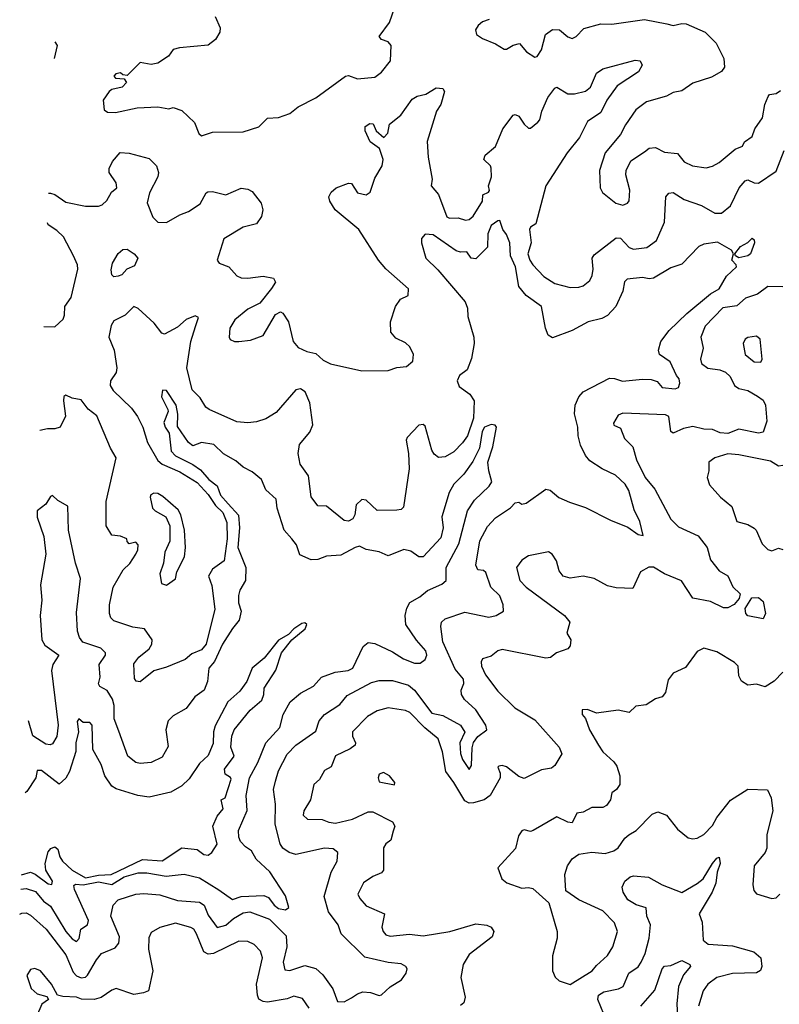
# Model space of a CAD drawing. Extents: x 1690054 to 1842981, y 782881 to 914114.
# Tile 11 of 256: x 1690665 to 1694129, y 806623 to 811112. Entities that reach past the tile are written whole.
import ezdxf

# ---------------------------------------------------------------- set-up
doc = ezdxf.new("R2010")
doc.units = 0

msp = doc.modelspace()

# ---------------------------------------------------------------- linework, layer by layer
at = {"layer": '0CON10XD'}
for points in [[(1691557, 811127), (1691578.9, 811075), (1691577.5, 811055), (1691558.6, 811021.4), (1691525, 810996.2), (1691393.6, 810983.6), (1691365, 810975.8), (1691343.3, 810945), (1691295, 810914.2), (1691265, 810908), (1691215, 810916.7), (1691155, 810857.5), (1691135, 810860), (1691125, 810870), (1691103.3, 810865), (1691093.8, 810855), (1691102.5, 810845), (1691141.7, 810841.7), (1691152.5, 810825), (1691132.5, 810805), (1691086, 810794), (1691073.3, 810785), (1691045.8, 810745), (1691050.3, 810700.3), (1691065, 810690), (1691101.7, 810688.3), (1691200.5, 810709.5), (1691295, 810714.5), (1691345, 810706), (1691365, 810712), (1691405, 810698), (1691463, 810643), (1691482.8, 810592.8), (1691495, 810582.2), (1691545, 810599.1), (1691685, 810600.6), (1691755, 810623.3), (1691795, 810662.9), (1691845, 810666.2), (1691896.7, 810685), (1691935, 810714), (1692015, 810756), (1692151.2, 810855), (1692165, 810857.5), (1692205, 810843.1), (1692285, 810850), (1692315, 810872), (1692356, 810925), (1692358.8, 810995), (1692345, 811011.2), (1692315, 811021.2), (1692304, 811035), (1692351.5, 811098.5), (1692373.7, 811165)], [(1692806.7, 811113.3), (1692775, 811101.9), (1692756, 811085), (1692744.2, 811065), (1692748.8, 811045), (1692775, 811025.8), (1692835, 811002), (1692875, 810978.1), (1692885, 810977.5), (1692916.1, 810996.1), (1692945, 811003.8), (1692975.6, 810965.6), (1693015, 810941.2), (1693025, 810943.8), (1693044.4, 810975), (1693062.9, 811045), (1693095, 811067.5), (1693126.3, 811066.3), (1693165, 811034), (1693185, 811026.2), (1693203.3, 811035), (1693238.1, 811071.9), (1693315, 811092.5), (1693365, 811092.1), (1693515, 811113.2), (1693616.5, 811093.5), (1693645, 811085.4), (1693685, 811094.5), (1693705, 811092.5), (1693791.4, 811055), (1693841.1, 811005), (1693875.5, 810935.5), (1693879.5, 810895), (1693865, 810875.6), (1693820.7, 810849.3), (1693735, 810822), (1693685, 810786.9), (1693645, 810780), (1693615, 810763.3), (1693523.2, 810736.8), (1693475, 810700.8), (1693427.6, 810632.4), (1693405, 810588.6), (1693335, 810505.7), (1693309.6, 810425), (1693312.5, 810345), (1693323.6, 810323.6), (1693383.3, 810275), (1693415, 810266), (1693436.7, 810275), (1693444.2, 810285.8), (1693448.2, 810335), (1693430, 810405), (1693430.8, 810425), (1693451.8, 810468.2), (1693515, 810509.6), (1693535, 810525.9), (1693565, 810530), (1693605, 810508.1), (1693665, 810501.5), (1693695, 810464.5), (1693733.3, 810445), (1693795, 810437.1), (1693825, 810444.4), (1693855, 810461.1), (1693927.8, 810522.2), (1693961.4, 810535), (1693970.6, 810555), (1694005, 810580), (1694017.1, 810615), (1694052.1, 810665), (1694063.4, 810725), (1694077.9, 810762.1), (1694085, 810771.2), (1694115, 810776), (1694135, 810788.8)], [(1690825.4, 811011.4), (1690836.7, 810995), (1690822.1, 810935.7)], [(1690796.8, 810320.5), (1690805, 810321.4), (1690825, 810314.4), (1690875, 810280), (1690965, 810262.5), (1691025, 810262.1), (1691041.9, 810268.1), (1691063, 810287), (1691083.9, 810326.1), (1691107.5, 810345), (1691105, 810367.5), (1691072.5, 810415), (1691073, 810433), (1691088.8, 810465), (1691124, 810506), (1691165, 810504.2), (1691255, 810479.2), (1691288.9, 810445), (1691298.1, 810415), (1691295.6, 810395), (1691256.7, 810323.3), (1691246.9, 810276.9), (1691272, 810212), (1691295, 810188.5), (1691335, 810187.2), (1691395, 810222.4), (1691435, 810237.1), (1691487.6, 810272.4), (1691515, 810323.3), (1691522.7, 810327.3), (1691545, 810328), (1691605, 810313.3), (1691675, 810343.3), (1691705, 810338.8), (1691725, 810328), (1691766, 810275), (1691774, 810245), (1691768, 810215), (1691745, 810181.2), (1691685, 810166.7), (1691596.7, 810113.3), (1691565.9, 810015), (1691575, 810002), (1691619.4, 809985), (1691654.7, 809944.7), (1691675, 809935.6), (1691705, 809933.5), (1691775, 809942.9), (1691822.9, 809932.9), (1691832.5, 809915), (1691813.2, 809886.8), (1691760, 809820), (1691705, 809792.2), (1691646.4, 809743.7), (1691623.5, 809705), (1691620, 809665), (1691624.6, 809654.6), (1691644.7, 809644.7), (1691665, 809644.8), (1691718.4, 809651.6), (1691775, 809671.9), (1691832.1, 809767.9), (1691855, 809779.5), (1691865, 809774.3), (1691891.2, 809735), (1691912.4, 809645), (1691935, 809617.8), (1691975, 809598.6), (1692015, 809590.6), (1692049.4, 809559.4), (1692082.4, 809542.4), (1692225, 809511.2), (1692345, 809512.6), (1692385, 809526.1), (1692429.1, 809530.9), (1692458, 809555), (1692461.4, 809585), (1692445, 809621.2), (1692425, 809638.1), (1692380.2, 809660.2), (1692357.6, 809687.6), (1692355.5, 809734.5), (1692379.2, 809805), (1692402.1, 809837.9), (1692436.7, 809855), (1692437.5, 809885), (1692335, 809975.5), (1692301.2, 810015), (1692211.5, 810155), (1692104.5, 810245), (1692078.9, 810285), (1692075.5, 810305), (1692085.6, 810325), (1692108.6, 810345), (1692165, 810367.3), (1692177.8, 810365), (1692205, 810322.2), (1692245, 810314), (1692263.1, 810325), (1692285, 810389.4), (1692318.9, 810445), (1692322.2, 810475), (1692305.7, 810525), (1692263.1, 810555), (1692240.4, 810605), (1692240, 810625), (1692261.7, 810638.3), (1692277.4, 810637.4), (1692291.1, 810605), (1692326.2, 810575), (1692344.5, 810595), (1692352, 810635), (1692402.7, 810677.2), (1692455, 810750), (1692477.4, 810762.6), (1692517, 810773), (1692565, 810801.2), (1692595, 810798.8), (1692602, 810785), (1692586.4, 810725), (1692566.5, 810695), (1692523.5, 810556.5), (1692527.6, 810485), (1692546, 810385), (1692541.4, 810355), (1692574.4, 810314.4), (1692613, 810213), (1692625, 810207.8), (1692665, 810209.1), (1692697.6, 810197.6), (1692715, 810201.1), (1692733.1, 810216.9), (1692775.8, 810285), (1692777, 810313), (1692803.3, 810325), (1692807.1, 810332.9), (1692802.5, 810355), (1692816.8, 810395), (1692815.8, 810435), (1692812.7, 810445), (1692781.3, 810475), (1692787.1, 810495), (1692835, 810533.8), (1692867.8, 810615), (1692915, 810676.7), (1692925, 810679.4), (1692942, 810672), (1692965, 810635.8), (1692985, 810618), (1692995, 810618), (1693028.6, 810645), (1693037.8, 810655), (1693046.2, 810695), (1693073.1, 810756.9), (1693105, 810800), (1693115, 810804.2), (1693165, 810773.6), (1693195, 810773.8), (1693245, 810786.5), (1693268.2, 810805), (1693295, 810867.5), (1693325, 810888.6), (1693472.1, 810927.9), (1693494.1, 810924.1), (1693504, 810905), (1693486.4, 810873.6), (1693390, 810810), (1693342.1, 810745), (1693315, 810688.6), (1693255, 810647.5), (1693218.6, 810575), (1693162, 810505), (1693065.2, 810354.8), (1693018.3, 810181.7), (1692995, 810165.6), (1692990.5, 810155), (1692997.1, 810095), (1692981.8, 810045), (1692990.9, 810015), (1693005.2, 809995), (1693055, 809941.2), (1693105, 809910), (1693175, 809891.5), (1693215, 809891.9), (1693235, 809898.1), (1693265, 809923.1), (1693275.3, 809945), (1693280.8, 809975), (1693275.7, 810024.3), (1693285, 810040), (1693385, 810117.2), (1693405, 810116.4), (1693443.8, 810073.8), (1693465, 810065.4), (1693525, 810072.9), (1693569.1, 810105), (1693605, 810188.8), (1693612.1, 810305), (1693625, 810320.5), (1693645, 810323.6), (1693695, 810291.6), (1693775, 810265.3), (1693835, 810229.5), (1693865, 810230), (1693906.1, 810263.9), (1693946.4, 810345), (1693973.3, 810376.7), (1693985, 810381.2), (1694015, 810368.2), (1694035, 810366.7), (1694115, 810421.2), (1694150.7, 810515)], [(1690665.2, 807033.7), (1690675, 807038.2), (1690695, 807039.5), (1690715, 807029.5), (1690785.9, 806965), (1690875, 806848.8), (1690908.9, 806768.9), (1690925, 806752.7), (1690945, 806744.2), (1690965, 806746.6), (1690975, 806756), (1691015, 806825.6), (1691038.9, 806855), (1691100, 806880), (1691117.6, 806902.4), (1691121, 806931), (1691081.2, 807025), (1691090.9, 807075), (1691115, 807099.7), (1691195, 807124.7), (1691231.9, 807128.1), (1691305, 807121.9), (1691385, 807097), (1691485, 807088.4), (1691506.6, 807075), (1691525, 807030), (1691565, 806973.1), (1691605, 806983.4), (1691640, 807015), (1691685, 807040), (1691715, 807044), (1691805, 807011.6), (1691880.9, 806935), (1691883.8, 806885), (1691866, 806815), (1691875, 806780.8), (1691896.6, 806776.6), (1691965, 806800.6), (1692015, 806786.8), (1692048.1, 806758.1), (1692093.1, 806693.1), (1692115, 806635.8), (1692145, 806634.6), (1692177.8, 806652.2), (1692205, 806671.5), (1692230.5, 806679.5), (1692265, 806677.2), (1692305, 806662.7), (1692315, 806666.5), (1692355, 806703.2), (1692406.5, 806735), (1692427.8, 806765), (1692432, 806785), (1692426.7, 806795), (1692405, 806808.1), (1692345, 806813.8), (1692238.7, 806838.7), (1692131.8, 806945), (1692118.2, 806985), (1692072.8, 807045), (1692054.2, 807115), (1692085, 807226.2), (1692112.9, 807275), (1692115.4, 807315.4), (1692095, 807332.5), (1692055, 807334.7), (1691925, 807305.6), (1691894, 807315), (1691865, 807335.6), (1691853.3, 807355), (1691830, 807445), (1691831.9, 807535), (1691822.6, 807602.6), (1691831.1, 807641.1), (1691845, 807687.5), (1691885, 807762.9), (1691925, 807804), (1692015, 807868.8), (1692030.9, 807915), (1692055, 807944.7), (1692125, 807990), (1692158.5, 808031.5), (1692269.4, 808090.6), (1692305, 808098.8), (1692365, 808099.6), (1692438.4, 808078.4), (1692465.5, 808055.5), (1692545, 807950), (1692595, 807939.4), (1692675.8, 807895), (1692694.4, 807864.4), (1692672.5, 807815), (1692675, 807766.2), (1692685, 807738.9), (1692715, 807693.8), (1692725, 807712.5), (1692728.3, 807791.7), (1692735, 807816.2), (1692755, 807844), (1692796, 807875), (1692791.4, 807895), (1692745, 807965.6), (1692692.9, 808012.9), (1692679.7, 808035), (1692678.2, 808055), (1692690.5, 808085), (1692689.5, 808105), (1692650.4, 808150.4), (1692595.3, 808275), (1692586.2, 808345), (1692588.9, 808365), (1692605, 808381.1), (1692695, 808410.8), (1692805, 808388.7), (1692838, 808395), (1692870.8, 808415), (1692870, 808445), (1692854.7, 808485), (1692813.3, 808525), (1692791.1, 808591.1), (1692780.5, 808600.5), (1692755, 808604), (1692745.7, 808625), (1692763.5, 808736.5), (1692798.7, 808801.3), (1692835, 808840.5), (1692903.9, 808886.1), (1692925, 808910), (1692941.7, 808911.7), (1692955, 808903.3), (1692975, 808908), (1693065, 808972), (1693085, 808967.1), (1693124.1, 808934.1), (1693171.7, 808911.7), (1693245, 808887.7), (1693359.6, 808829.6), (1693438.7, 808798.7), (1693485, 808764.7), (1693509.1, 808760.9), (1693493.8, 808823.8), (1693467.4, 808877.4), (1693443.5, 808965), (1693426.8, 808995), (1693382.9, 809035), (1693320.9, 809065), (1693265, 809100.9), (1693245.3, 809125), (1693222.4, 809172.4), (1693212.2, 809215), (1693210.8, 809255), (1693195.3, 809315), (1693198.4, 809355), (1693215, 809393.1), (1693234.4, 809415), (1693355, 809477.1), (1693376.9, 809476.9), (1693414.6, 809464.6), (1693505, 809473.8), (1693545, 809470.9), (1693571.9, 809461.9), (1693595.6, 809435), (1693655, 809428.5), (1693669.2, 809435), (1693675.7, 809455), (1693672.9, 809475), (1693660.4, 809490.4), (1693631.7, 809551.7), (1693582.5, 809585), (1693578, 809605), (1693589.2, 809645), (1693626.7, 809695), (1693707.2, 809772.8), (1693815, 809862.8), (1693855, 809885.7), (1693887.9, 809942.1), (1693934, 809985), (1693932, 809995), (1693912, 810015), (1693920, 810045), (1693910.5, 810060.5), (1693847.3, 810097.3), (1693785, 810088), (1693761.7, 810078.3), (1693685, 809997.1), (1693635, 809980), (1693555, 809934), (1693535, 809930), (1693505, 809936), (1693435, 809928.8), (1693422.8, 809917.2), (1693416.1, 809875), (1693383.3, 809805), (1693345, 809763.1), (1693320.3, 809749.7), (1693257.1, 809735), (1693184.4, 809695.6), (1693095, 809660.9), (1693075, 809673.1), (1693063.5, 809705), (1693045.5, 809805), (1692974.4, 809854.4), (1692941.5, 809895), (1692926.1, 809985), (1692903.7, 810035), (1692900, 810095), (1692885, 810132.5), (1692868, 810155), (1692855, 810196), (1692845, 810195.7), (1692815, 810174.4), (1692799.5, 810135), (1692798.1, 810075), (1692745, 810022.3), (1692723.5, 810025), (1692705, 810054.2), (1692675, 810052), (1692655, 810058.4), (1692550.5, 810130.5), (1692515, 810134), (1692497.5, 810115), (1692497.1, 810095), (1692517.1, 810025), (1692571.7, 809971.7), (1692696.2, 809825), (1692707.5, 809797.5), (1692708.3, 809758.3), (1692736.9, 809665), (1692737.5, 809635), (1692725, 809567.5), (1692705.7, 809515), (1692670.9, 809489.1), (1692659.5, 809465), (1692669.3, 809439.3), (1692717.9, 809405), (1692737.7, 809375), (1692734.2, 809295), (1692707.6, 809215), (1692685, 809182.3), (1692645, 809141.8), (1692605, 809119.6), (1692575, 809116.7), (1692555, 809130.6), (1692545, 809149.2), (1692515, 809259.2), (1692505, 809266.9), (1692485, 809263.1), (1692432.5, 809207.5), (1692427.3, 809195), (1692437.6, 809135), (1692440.6, 809065), (1692415, 808889.5), (1692405, 808879.6), (1692385.4, 808875.4), (1692295, 808874.7), (1692245, 808921.1), (1692225, 808924.7), (1692199.6, 808900.4), (1692193.9, 808855), (1692185, 808836.5), (1692165, 808825.4), (1692145, 808828.2), (1692065, 808894), (1692025, 808896), (1691995, 808936.7), (1691981.7, 809031.7), (1691944.6, 809085), (1691935.3, 809135), (1691941.8, 809175), (1691988.3, 809231.7), (1692002.1, 809265), (1691987.9, 809365), (1691967.3, 809415), (1691945, 809428.7), (1691925, 809423.8), (1691835, 809320.9), (1691787.2, 809292.8), (1691745, 809278.7), (1691705, 809274.1), (1691655, 809279.1), (1691530, 809335), (1691514.3, 809345), (1691487.8, 809387.8), (1691451.4, 809425), (1691427.9, 809525), (1691445.4, 809645), (1691466.9, 809713.1), (1691480.6, 809755), (1691465, 809761.2), (1691424.8, 809745.2), (1691385, 809710.3), (1691325, 809678.5), (1691313.6, 809683.6), (1691278.7, 809728.7), (1691205, 809796), (1691185, 809803.8), (1691146.2, 809765), (1691095, 809739.2), (1691082.8, 809717.2), (1691072.2, 809665), (1691096.8, 809605), (1691108.9, 809525), (1691105, 809502.9), (1691079.1, 809465), (1691078.2, 809445), (1691091.5, 809421.5), (1691175, 809340.6), (1691203.1, 809303.1), (1691226.1, 809255), (1691247.7, 809185), (1691295, 809101.9), (1691315, 809085.2), (1691395, 809051.3), (1691475, 809002.6), (1691525, 808947.2), (1691557.6, 808897.6), (1691591.8, 808865), (1691609.7, 808819.7), (1691610.8, 808745), (1691597.5, 808645), (1691545, 808606.9), (1691525.8, 808575), (1691541.9, 808531.9), (1691555.4, 808425), (1691515, 808264.3), (1691495, 808239.1), (1691449.7, 808220.3), (1691420, 808195), (1691335, 808159.4), (1691277, 808143), (1691215, 808094), (1691195.8, 808095.8), (1691188.7, 808108.7), (1691186.2, 808175), (1691208.9, 808205), (1691255.7, 808244.3), (1691267.8, 808265), (1691268.6, 808285), (1691234.8, 808334.8), (1691181.8, 808341.8), (1691095, 808371.5), (1691080.5, 808385), (1691074.6, 808405), (1691075.4, 808445), (1691091.5, 808525), (1691136.6, 808603.4), (1691166.8, 808633.2), (1691195.5, 808675), (1691204.3, 808695), (1691205, 808717.5), (1691195, 808730), (1691165, 808722), (1691155, 808732.5), (1691153.3, 808745), (1691125, 808758.1), (1691085, 808762.2), (1691058.9, 808805), (1691059.7, 808915), (1691105.7, 809115), (1691079.1, 809159.1), (1691016.4, 809306.4), (1690977.1, 809337.1), (1690945, 809379.2), (1690905, 809386.2), (1690875, 809400), (1690866.4, 809393.6), (1690865.7, 809375), (1690873.8, 809305), (1690849.2, 809255), (1690825, 809246.2), (1690792.7, 809247.3), (1690757.7, 809239.1)], [(1690775.5, 809712.8), (1690825, 809711.2), (1690863.2, 809746.8), (1690870, 809765), (1690871.4, 809805), (1690899.6, 809845), (1690930.9, 809975), (1690928.5, 809995), (1690910.9, 810035), (1690865, 810121.4), (1690835, 810150.6), (1690795, 810177.5), (1690792.1, 810186.3)], [(1693945, 810026.5), (1693930, 810035), (1693926, 810045), (1693951.5, 810078.5), (1693985, 810095.7), (1694005.4, 810115.4), (1694015, 810108.8), (1694015.8, 810095), (1693998.4, 810045), (1693985, 810034.7), (1693945, 810026.5)], [(1691095, 809939.5), (1691085, 809949.4), (1691081.9, 809971.9), (1691087.7, 810002.3), (1691115, 810045.7), (1691135, 810064), (1691155, 810066), (1691187.5, 810045), (1691203.8, 810025), (1691189.5, 809990.5), (1691153.3, 809975), (1691131.2, 809948.8), (1691115, 809942), (1691095, 809939.5)], [(1694145, 809893.8), (1694077.5, 809895), (1694029.9, 809860.1), (1693975, 809842.9), (1693935, 809807.1), (1693872.1, 809797.9), (1693791.8, 809715), (1693771.1, 809665), (1693782.2, 809615), (1693769.1, 809565), (1693773.8, 809545), (1693803.3, 809523.3), (1693858, 809515), (1693883.6, 809505), (1693905.4, 809485), (1693925, 809443.8), (1693945, 809430.8), (1693985, 809421.1), (1694029.2, 809395), (1694055, 809376.9), (1694066.6, 809355), (1694071.6, 809281.6), (1694055, 809232.2), (1694035, 809226.8), (1693945, 809245.5), (1693895.2, 809224.8), (1693858.8, 809228.8), (1693825, 809243.8), (1693784.4, 809245.6), (1693735, 809257.8), (1693691.7, 809248.3), (1693645, 809227.1), (1693634.5, 809234.5), (1693625, 809303.3), (1693610.6, 809310.6), (1693415, 809317.6), (1693395, 809309.6), (1693373.3, 809273.3), (1693375, 809263.1), (1693405, 809250), (1693423.2, 809203.2), (1693461.9, 809165), (1693478.1, 809105), (1693516.9, 809025), (1693560.9, 808970.9), (1693635, 808835.6), (1693669.9, 808799.9), (1693758.7, 808758.7), (1693800.5, 808705), (1693815, 808649.4), (1693855, 808598.8), (1693895, 808576.2), (1693917, 808527), (1693950, 808495), (1693946.1, 808473.9), (1693923.9, 808446.1), (1693895, 808430), (1693875, 808431.4), (1693815, 808460), (1693735, 808474.5), (1693683.1, 808553.1), (1693606, 808586), (1693555, 808615.6), (1693533.5, 808616.5), (1693495.5, 808594.5), (1693461.9, 808518.1), (1693385, 808521.1), (1693345, 808530.6), (1693285, 808564.4), (1693235, 808575.3), (1693175, 808566.2), (1693144.3, 808575), (1693125, 808598.8), (1693113.3, 808645), (1693093.1, 808675), (1693076.4, 808686.4), (1692985, 808667.5), (1692955, 808648.6), (1692930, 808615), (1692945.6, 808555), (1692974.3, 808525), (1693149.4, 808395), (1693174.4, 808365), (1693160.8, 808315), (1693178.6, 808285), (1693175, 808257.5), (1693165, 808243.3), (1693113.3, 808225), (1693085.3, 808204.7), (1693065, 808201.2), (1692865, 808240), (1692845, 808234.4), (1692815, 808210.6), (1692775, 808198), (1692769.4, 808185), (1692771.5, 808165), (1692788.9, 808125), (1692845, 808051.1), (1692923.5, 807975), (1693015, 807920.8), (1693125.5, 807795), (1693137.5, 807765), (1693105, 807711.2), (1693090.3, 807699.7), (1693045, 807691.4), (1692965, 807653.1), (1692941.7, 807661.7), (1692885, 807705.5), (1692865, 807712.2), (1692850.9, 807709.1), (1692846.2, 807705), (1692856.7, 807676.7), (1692856.9, 807655), (1692810.5, 807575), (1692784, 807556), (1692735, 807542.4), (1692715, 807540.6), (1692695, 807550.3), (1692645, 807633.8), (1692608.4, 807685), (1692593.7, 807773.7), (1692573.6, 807833.6), (1692513.2, 807883.2), (1692445, 807954), (1692425, 807962.3), (1692345, 807974), (1692295, 807960.6), (1692251.4, 807935), (1692182.7, 807865), (1692183.1, 807845), (1692196.7, 807815), (1692194.5, 807805), (1692172.5, 807787.5), (1692105, 807755.9), (1692085, 807705.5), (1692055, 807689.2), (1692032.4, 807647.6), (1692006.2, 807625), (1691990.6, 807555), (1691961.1, 807505), (1691957.8, 807485), (1691977.5, 807467.5), (1692045, 807466.1), (1692075, 807453.3), (1692105, 807449.6), (1692182.4, 807467.6), (1692255, 807501.2), (1692275, 807501.1), (1692365, 807454.3), (1692375.6, 807435), (1692367.6, 807412.4)], [(1694045, 809550), (1694051.2, 809565), (1694042.5, 809655), (1694025, 809669.2), (1693985, 809663.3), (1693973.8, 809655), (1693964, 809635), (1693973.8, 809585), (1694015, 809552), (1694045, 809550)], [(1690670.4, 807148.4), (1690695, 807151), (1690737.4, 807137.4), (1690774.1, 807094.1), (1690805, 807070.5), (1690875.6, 806955), (1690905, 806921.2), (1690925, 806908.9), (1690936.8, 806923.2), (1690944.1, 806965), (1690973.9, 806986.1), (1690979.7, 807005), (1690915, 807145.8), (1690911.8, 807165), (1690919.3, 807170.7), (1690955, 807167.5), (1691025, 807182.1), (1691085, 807168.6), (1691142, 807205), (1691205, 807222.5), (1691245, 807222.3), (1691333.1, 807206.9), (1691415, 807216.7), (1691485, 807200), (1691573.9, 807145), (1691635, 807100.8), (1691675.5, 807114.5), (1691778.7, 807118.7), (1691799.7, 807109.7), (1691825.8, 807075), (1691845, 807060.6), (1691876.9, 807053.1), (1691891.8, 807065), (1691877.5, 807117.5), (1691806.6, 807226.6), (1691743.8, 807285), (1691723, 807323), (1691695, 807340.3), (1691672.4, 807365), (1691664.2, 807385), (1691663.1, 807415), (1691702.8, 807507.2), (1691698.7, 807575), (1691713.5, 807655), (1691750.5, 807725), (1691787.3, 807815), (1691851.8, 807885), (1691867.2, 807945), (1691897.9, 808002.1), (1691945, 808042.2), (1692005, 808073.5), (1692040.8, 808115), (1692103.3, 808136.7), (1692163.8, 808145), (1692184.2, 808155), (1692231.8, 808255), (1692255, 808272.5), (1692285, 808268.8), (1692365, 808230.8), (1692415, 808198.7), (1692465, 808179.1), (1692491.6, 808178.4), (1692514, 808195), (1692522.5, 808215), (1692517.3, 808235), (1692475, 808282.9), (1692426.5, 808355), (1692423.2, 808395), (1692430.8, 808429.2), (1692444.7, 808455.3), (1692489.5, 808480.5), (1692525, 808509.5), (1692590.7, 808539.3), (1692610, 808555), (1692609.4, 808615), (1692667.8, 808722.2), (1692707.8, 808872.2), (1692738.5, 808921.5), (1692806.5, 808985), (1692818.5, 809005), (1692804.5, 809055), (1692800, 809095), (1692822.1, 809165), (1692838.9, 809255), (1692832.8, 809262.8), (1692815.9, 809265.9), (1692785, 809254.4), (1692774.4, 809235), (1692761.8, 809158.2), (1692732, 809098), (1692690.7, 809039.3), (1692645.3, 808994.7), (1692623.1, 808956.9), (1692590.5, 808845), (1692595.7, 808795), (1692585, 808749.5), (1692505, 808663.8), (1692485, 808663.5), (1692449.2, 808689.2), (1692417.2, 808697.2), (1692345, 808668.1), (1692305, 808686.7), (1692245, 808696.9), (1692215, 808711.1), (1692195, 808706.4), (1692129.5, 808670.5), (1692065, 808665.8), (1692025, 808650.8), (1691995, 808649), (1691942.8, 808672.8), (1691927.7, 808717.7), (1691906.2, 808745), (1691870.8, 808785), (1691840, 808885), (1691835, 808926.2), (1691788.3, 808968.3), (1691767.5, 809015), (1691725, 809050), (1691685, 809071.4), (1691651.5, 809101.5), (1691595, 809133.1), (1691551.2, 809175), (1691495, 809184.4), (1691455, 809169.2), (1691435, 809184), (1691385, 809256.7), (1691386, 809314), (1691379.3, 809355), (1691335, 809421.3), (1691316.8, 809423.2), (1691312.4, 809392.4), (1691341.5, 809335), (1691342.9, 809325), (1691322.9, 809275), (1691327.9, 809255), (1691346.4, 809226.4), (1691356.1, 809145), (1691375, 809123.4), (1691455, 809084), (1691489.2, 809059.2), (1691527.5, 809015), (1691566.4, 808986.4), (1691581, 808945), (1691615.3, 808905.3), (1691663.5, 808853.5), (1691667.3, 808795), (1691660.3, 808705), (1691697, 808615), (1691695.2, 808554.7), (1691669.4, 808510.6), (1691663, 808487), (1691663.4, 808453.4), (1691674.6, 808415), (1691666, 808375), (1691635, 808336.9), (1691590.6, 808265), (1691554.2, 808185.8), (1691527.6, 808155), (1691522.1, 808095), (1691506, 808055), (1691463.3, 808025), (1691425, 807971.1), (1691365, 807937.8), (1691342.2, 807915), (1691331.2, 807875), (1691342, 807798), (1691315, 807749.6), (1691265, 807726.1), (1691215, 807720.9), (1691195, 807726.2), (1691159.1, 807755), (1691117.9, 807867.9), (1691096.8, 807925), (1691096.1, 807986.1), (1691089.2, 808015), (1691064.2, 808054.2), (1691031.3, 808071.3), (1691024.4, 808084.4), (1691032.6, 808115), (1691028.2, 808171.8), (1691056.9, 808215), (1691056.9, 808225), (1691035, 808247.5), (1690953.9, 808273.9), (1690938.4, 808295), (1690928.2, 808325), (1690925, 808410), (1690942.3, 808565), (1690919.7, 808635), (1690887.1, 808785), (1690884.5, 808894.5), (1690839.5, 808919.5), (1690815, 808942.5), (1690805, 808937.5), (1690785, 808903.3), (1690745, 808872.5), (1690745, 808843.3), (1690776, 808756), (1690784.7, 808675), (1690760.5, 808535), (1690766.7, 808465), (1690758.5, 808395), (1690766.8, 808285), (1690780.5, 808260.5), (1690844.3, 808215), (1690817.1, 808172.9), (1690810.6, 808145), (1690841.1, 807895), (1690835, 807843.8), (1690815, 807810), (1690804.6, 807805.4), (1690785, 807809.3), (1690725, 807847.1), (1690704.8, 807915)], [(1694145, 809080), (1694125, 809076.7), (1694088.9, 809098.9), (1693945, 809128.5), (1693895, 809133.1), (1693835, 809113.8), (1693807.5, 809095), (1693808, 809055), (1693800, 809025), (1693810.9, 808990.9), (1693861.4, 808935), (1693912.5, 808892.5), (1693935, 808824.4), (1693985, 808810), (1694015, 808794.4), (1694024.4, 808785), (1694051.7, 808721.7), (1694076.1, 808696.1), (1694095, 808690), (1694125, 808702.5), (1694145, 808696.7)], [(1691335, 808533.8), (1691375, 808563.3), (1691382.5, 808595), (1691416.1, 808663.9), (1691421.6, 808705), (1691416.8, 808785), (1691399.4, 808855), (1691387.9, 808877.9), (1691318.1, 808938.1), (1691295, 808951.8), (1691276.3, 808953.7), (1691263.7, 808946.3), (1691260.4, 808935), (1691271.5, 808885), (1691282.7, 808872.7), (1691332.1, 808845), (1691349.4, 808805), (1691349.2, 808735), (1691327.3, 808685), (1691320.6, 808635), (1691304, 808585), (1691311.7, 808541.7), (1691335, 808533.8)], [(1694055, 808380), (1693985, 808394.3), (1693976.7, 808405), (1693973, 808427), (1694003.9, 808476.1), (1694035, 808478), (1694055, 808460), (1694066.5, 808405), (1694055, 808380)], [(1690673.3, 807213.2), (1690715, 807224.8), (1690736.5, 807216.5), (1690795, 807172.2), (1690811.3, 807168.7), (1690815.2, 807185), (1690784.8, 807235), (1690781.3, 807265), (1690795, 807317.5), (1690807.3, 807332.7), (1690825, 807340.9), (1690839.8, 807329.8), (1690847.7, 807295), (1690860.2, 807275), (1690904.8, 807235), (1690965, 807199.9), (1691025, 807212.6), (1691082.5, 807215), (1691225, 807283.2), (1691315, 807276.6), (1691405, 807335.8), (1691475, 807329.2), (1691505, 807305.8), (1691525, 807302.9), (1691542, 807315), (1691565, 807352.5), (1691546.2, 807435), (1691565, 807480.8), (1691592.5, 807515), (1691583.3, 807555), (1691602.5, 807565), (1691629.5, 807649.5), (1691627, 807657), (1691601.9, 807671.9), (1691599.6, 807695), (1691643.3, 807755), (1691627.5, 807795), (1691632.5, 807845), (1691644, 807875), (1691716, 807964), (1691769.9, 808010.1), (1691778.5, 808035), (1691779.4, 808065), (1691833, 808147), (1691858.8, 808225), (1691905.6, 808285), (1691966.7, 808335), (1691974.5, 808355), (1691965, 808362), (1691951.5, 808358.5), (1691915, 808334.5), (1691891.3, 808308.7), (1691845, 808283.5), (1691779.5, 808200.5), (1691726, 808155), (1691701.2, 808095), (1691668.9, 808051.1), (1691615, 808002.5), (1691557.1, 807892.9), (1691549, 807865), (1691547.2, 807812.8), (1691535, 807784), (1691525, 807758), (1691485, 807721.2), (1691438.6, 807651.4), (1691405, 807619.6), (1691355, 807590), (1691255, 807568.2), (1691204.5, 807574.5), (1691105, 807605.6), (1691085, 807617.1), (1691054.1, 807664.1), (1691036.7, 807716.7), (1690999.2, 807785), (1690995, 807896.2), (1690985, 807908.5), (1690955, 807908.5), (1690935, 807924.2), (1690926.9, 807913.1), (1690933.7, 807865), (1690921.8, 807815), (1690921.9, 807775), (1690892.2, 807685), (1690875.4, 807654.6), (1690845, 807626.8), (1690765, 807689), (1690745, 807689.1), (1690739, 807655), (1690697.2, 807592.8), (1690690.2, 807587.4)], [(1694145, 808136.7), (1694105, 808096), (1694065, 808071.2), (1694025, 808082.5), (1693985, 808077.5), (1693956.4, 808096.4), (1693945, 808120), (1693941.1, 808165), (1693925, 808182.1), (1693845, 808230), (1693785, 808246.4), (1693755, 808231.9), (1693701.1, 808158.9), (1693645, 808132.2), (1693622.4, 808102.4), (1693609.6, 808045), (1693595.3, 808024.7), (1693565, 808016), (1693521.7, 807988.3), (1693475, 807982.9), (1693445, 807953.8), (1693394.2, 807964.2), (1693295, 807950), (1693255, 807966.7), (1693230, 807965), (1693230, 807945), (1693246.1, 807926.1), (1693263.3, 807875), (1693304.4, 807805), (1693325, 807774.3), (1693375, 807729.1), (1693388.3, 807708.3), (1693402.7, 807665), (1693401.2, 807625), (1693387.2, 807602.8), (1693365, 807587.1), (1693358.9, 807555), (1693340.4, 807529.6), (1693325, 807520), (1693275, 807520.3), (1693235, 807499.1), (1693205.7, 807494.3), (1693185, 807451.2), (1693165, 807452.9), (1693115, 807478.2), (1693007.5, 807415), (1692995, 807411.2), (1692965, 807418.8), (1692955, 807413.8), (1692939.1, 807390.9), (1692926.2, 807333.8), (1692846.2, 807245), (1692863.8, 807195), (1692886.2, 807176.2), (1692955, 807152.5), (1692985, 807156.2), (1693005, 807151.2), (1693078.8, 807085), (1693116.2, 806955), (1693115.6, 806925), (1693095.5, 806844.5), (1693094.4, 806775), (1693106.9, 806746.9), (1693125, 806730), (1693175, 806713.8), (1693275.6, 806775), (1693295, 806800.8), (1693345, 806845.8), (1693370.5, 806885), (1693390.9, 806955), (1693378.1, 806995), (1693325, 807048.9), (1693215, 807098.9), (1693155, 807140), (1693150.8, 807215), (1693162.9, 807255), (1693185, 807286.7), (1693215, 807307.5), (1693274, 807316), (1693335, 807310.5), (1693375, 807323.3), (1693395, 807336.9), (1693425, 807380.8), (1693443.5, 807396.5), (1693477.1, 807415), (1693549.7, 807490.3), (1693575, 807500), (1693615, 807485.6), (1693665, 807421.5), (1693712.8, 807382.8), (1693735, 807377.1), (1693755, 807380), (1693785, 807397.1), (1693825, 807438.6), (1693844.7, 807475.3), (1693906.6, 807553.4), (1693985, 807604.4), (1694075, 807601.2), (1694092.7, 807565), (1694099.1, 807505), (1694072, 807398), (1694072.9, 807335), (1694064.7, 807315.3), (1694014.6, 807255), (1694007.7, 807167.7), (1694012.3, 807142.3), (1694025, 807126.2), (1694095, 807106), (1694115, 807108.8), (1694131.2, 807125)], [(1692375, 807623.8), (1692376.2, 807635), (1692351.2, 807665), (1692325, 807679.2), (1692305, 807672.5), (1692300, 807655), (1692305, 807637.5), (1692375, 807623.8)], [(1692367.6, 807412.4), (1692358.3, 807371.7), (1692335, 807354), (1692323.8, 807336.2), (1692324.7, 807235), (1692315, 807223.2), (1692275, 807205.9), (1692232.9, 807177.1), (1692207.1, 807125), (1692215.7, 807105), (1692245, 807071.9), (1692329.2, 807035), (1692316.8, 806975), (1692322.5, 806955), (1692335, 806940), (1692355, 806933.6), (1692443.2, 806943.2), (1692505.4, 806935.4), (1692626.7, 806955), (1692745, 806990), (1692795, 806984.5), (1692815, 806974.4), (1692827.9, 806955), (1692819.5, 806930.5), (1692715, 806850), (1692687.3, 806805), (1692677.1, 806745), (1692696.1, 806655), (1692690.9, 806629.1), (1692675, 806618)], [(1693342.4, 806545), (1693301.2, 806645), (1693304.7, 806665), (1693329.3, 806680.7), (1693396, 806694), (1693417.7, 806705), (1693442.4, 806765), (1693485.9, 806794.1), (1693499.6, 806815), (1693518, 806855), (1693536.4, 806925), (1693542.5, 806985), (1693524.6, 807025), (1693522.7, 807062.7), (1693476.2, 807076.2), (1693438.9, 807098.9), (1693417.1, 807135), (1693413, 807157), (1693424.3, 807185), (1693448.8, 807205), (1693465, 807208.9), (1693532.7, 807202.7), (1693595, 807168), (1693685, 807133.6), (1693755, 807173.2), (1693781.8, 807195), (1693825, 807265.5), (1693845, 807290), (1693855, 807293.3), (1693858.9, 807265), (1693845.6, 807225), (1693840, 807175), (1693823.6, 807135), (1693764, 807035), (1693778.1, 806998.1), (1693781.8, 806915), (1693805, 806897.3), (1693915, 806890), (1694012.4, 806862.4), (1694044.3, 806835), (1694049.4, 806795), (1694042.8, 806777.2), (1694025, 806767.3), (1693915, 806762.9), (1693845, 806746.1), (1693803.1, 806715), (1693782.7, 806685), (1693760.4, 806615)], [(1691984.6, 806605), (1691955, 806649.6), (1691915, 806659.8), (1691885, 806648.4), (1691795, 806633.5), (1691775, 806635.3), (1691756.5, 806646.5), (1691749.2, 806665), (1691745.7, 806715), (1691772.1, 806835), (1691762.9, 806865), (1691735, 806895.4), (1691705, 806909.6), (1691665, 806910.4), (1691549.2, 806855), (1691525, 806851.3), (1691505, 806862.9), (1691472.2, 806945), (1691458.9, 806965), (1691445, 806973.5), (1691375, 806993.5), (1691305, 806973.1), (1691265, 806950), (1691253.7, 806926.3), (1691252, 806875), (1691272.3, 806775), (1691252.5, 806685), (1691230, 806675), (1691185, 806667.9), (1691105, 806695.6), (1691085, 806688.1), (1691036.2, 806653.8), (1691005, 806644.5), (1690946.4, 806646.4), (1690925, 806655.4), (1690861.7, 806658.3), (1690837.5, 806665), (1690810, 806715), (1690760, 806775), (1690735, 806785.8), (1690715, 806781.2), (1690698, 806755), (1690717.8, 806695), (1690745, 806670.5), (1690788.3, 806658.3), (1690796.7, 806645), (1690766.2, 806623.8), (1690741.9, 806568.1)], [(1693497.8, 806615), (1693561.8, 806688.2), (1693594.7, 806785), (1693605, 806797.1), (1693635, 806800), (1693685, 806822.7), (1693720.6, 806805), (1693724.4, 806795), (1693693, 806757), (1693669.1, 806705), (1693661.9, 806625), (1693664.7, 806565.3)]]:
    msp.add_lwpolyline(points, dxfattribs=at)

doc.saveas('drawing.dxf')
